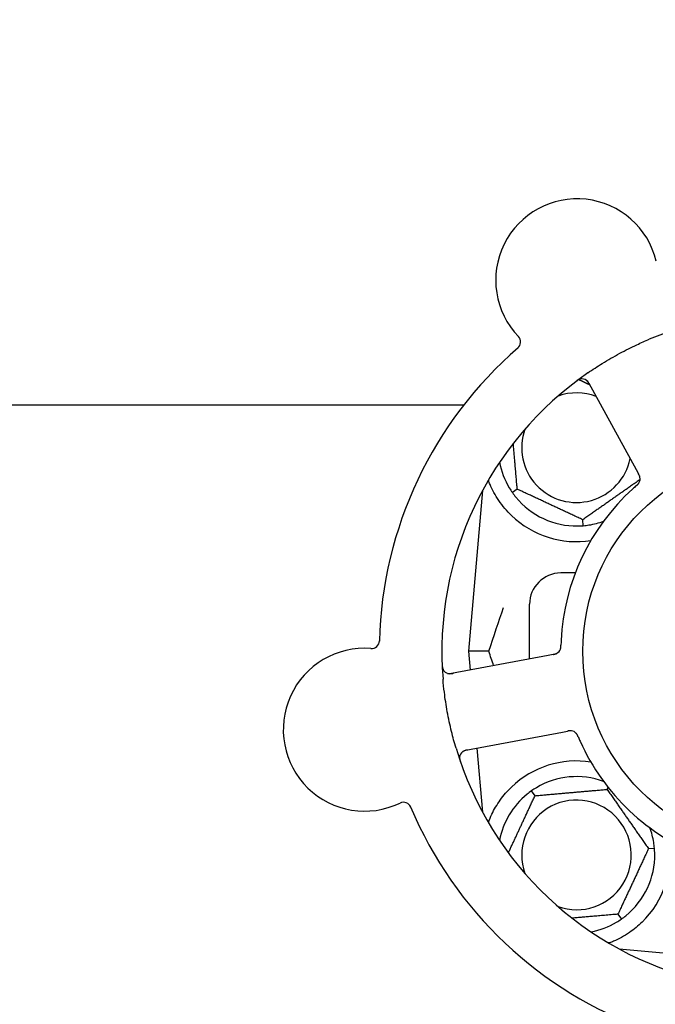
# Model space of a CAD drawing. Header units: inches. Extents: x 5 to 1128, y -85 to 748.
# Tile 22 of 256: x 134.97 to 137.51, y 207.9 to 211.83. Entities that reach past the tile are written whole.
import ezdxf

# ---------------------------------------------------------------- set-up
doc = ezdxf.new("R2010")
doc.units = ezdxf.units.IN
doc.header["$LTSCALE"] = 32
doc.header["$MEASUREMENT"] = 0
doc.layers.add('Dimension (ANSI)', color=7, linetype='Continuous', lineweight=25)
doc.layers.add('Visible (ANSI)', color=7, linetype='Continuous', lineweight=30)
doc.styles.add('Note Text (ANSI)', font='tahoma.ttf')
doc.dimstyles.new('SB Fraction-16 (ANSI)', dxfattribs={"dimscale": 32, "dimtxt": 0.125, "dimasz": 0.098425, "dimexe": 0.125, "dimexo": 0.0625, "dimgap": 0.031496, "dimtad": 0, "dimtih": 1, "dimtoh": 1, "dimdec": 4, "dimrnd": 1e-08, "dimzin": 0, "dimdsep": 46, "dimlunit": 5, "dimtxsty": 'Note Text (ANSI)', "dimcen": 0.09, "dimdle": 0.393701, "dimclrd": 256, "dimclre": 256, "dimclrt": 256, "dimadec": 0, "dimazin": 3, "dimtfac": 0.96, "dimtofl": 0, "dimtmove": 0, "dimatfit": 3, "dimfxl": 1, "dimfrac": 2, "dimtolj": 1, "dimtzin": 12, "dimlwd": -1, "dimlwe": -1, "dimarcsym": 0})

# ---------------------------------------------------------------- blocks, each defined once
blk = doc.blocks.new('*D16')
at = {"layer": 'Defpoints', "color": 0, "transparency": 16777216}
for p in [(170.3073, 471.9837), (79.417, 159.272), (130.3698, 159.272)]:
    blk.add_point(p, dxfattribs=at)
at = {"layer": 'Dimension (ANSI)', "transparency": 16777216}
for p, q in [((168.3073, 471.9837), (75.417, 471.9837)), ((79.417, 468.8341), (79.417, 327.6609)), ((79.417, 162.4216), (79.417, 320.5948)), ((128.3698, 159.272), (75.417, 159.272))]:
    blk.add_line(p, q, dxfattribs=at)
for points in [[(78.8921, 468.8341), (79.9419, 468.8341), (79.417, 471.9837)], [(78.8921, 162.4216), (79.9419, 162.4216), (79.417, 159.272)]]:
    blk.add_solid(points, dxfattribs=at)
at = {"layer": 'Dimension (ANSI)', "transparency": 16777216, "insert": (67.2142, 326.653), "char_height": 4, "attachment_point": 1, "style": 'Note Text (ANSI)'}
blk.add_mtext('\\A1;312 11/16', dxfattribs=at)

msp = doc.modelspace()

# ---------------------------------------------------------------- linework, layer by layer
at = {"layer": 'Visible (ANSI)'}
for p, q in [((137.2398, 210.38318), (137.42843, 210.03839)), ((133.46869, 210.29617), (136.74094, 210.29617)), ((137.42843, 210.03839), (137.43798, 210.02094)), ((136.81542, 209.95469), (136.75925, 209.3127)), ((136.95403, 209.95962), (136.93452, 209.94596)), ((137.21774, 209.81389), (137.21566, 209.83762)), ((137.18571, 209.6252), (137.128, 209.6252)), ((137.003, 209.28255), (137.003, 209.5002)), ((137.07753, 209.29661), (136.69133, 209.22375)), ((136.84072, 209.3127), (136.75925, 209.3127)), ((136.75925, 209.3127), (136.76581, 209.2378)), ((137.09706, 209.30029), (137.07753, 209.29661)), ((136.74908, 208.91765), (137.13528, 208.99051)), ((137.13528, 208.99051), (137.15483, 208.99419)), ((136.79309, 208.92595), (136.81542, 208.67072)), ((137.3125, 208.76183), (137.31643, 208.77026)), ((137.02493, 208.73667), (137.01126, 208.75619)), ((137.47808, 208.52536), (137.50181, 208.52744)), ((137.35608, 208.26373), (137.36974, 208.24422)), ((137.36102, 208.12512), (137.6898, 208.09635)), ((137.36425, 208.12337), (137.36425, 208.12483))]:
    msp.add_line(p, q, dxfattribs=at)
msp.add_circle((138.003, 209.3127), 0.7875, dxfattribs=at)
for centre, radius, start, end in [((137.19305, 210.79312), 0.325, 13.56477, 223.80207), ((138.003, 209.3127), 1.35, 52.62287, 112.74397), ((136.93594, 210.54653), 0.03125, 310.85452, 43.80207), ((138.003, 209.3127), 1.6, 130.81714, 178.5497), ((138.003, 209.3127), 1.35, 124.62287, 184.74397), ((137.21239, 210.36818), 0.03125, 28.68342, 126.83549), ((137.1905, 210.1252), 0.21875, 68.88811, 109.65889), ((137.1905, 210.1252), 0.21875, 160.34111, 348.47873), ((137.1905, 210.1252), 0.3125, 190.71622, 210.84193), ((137.41334, 210.00088), 0.03125, 329.46904, 11.46837), ((138.003, 209.3127), 0.875, 132.19111, 177.17573), ((137.1905, 210.1252), 0.3125, 219.15807, 270.84193), ((137.1905, 210.1252), 0.375, 226.24547, 278.78707), ((137.1905, 210.1252), 0.3125, 279.15807, 290.27972), ((137.128, 209.5002), 0.125, 90, 180), ((136.34475, 208.99987), 0.325, 85.56477, 295.80207), ((136.3723, 209.35505), 0.03125, 265.56477, 358.51231), ((137.09696, 209.33207), 0.03125, 298.67765, 340.13682), ((136.68554, 209.25446), 0.03125, 182.53135, 280.68342), ((137.16629, 208.96456), 0.03125, 41.46904, 83.46837), ((138.003, 209.3127), 1.35, 196.62287, 256.74397), ((138.003, 209.3127), 0.875, 204.19111, 249.17573), ((136.75487, 208.88694), 0.03125, 100.68342, 198.83549), ((137.1905, 208.5002), 0.375, 81.21293, 133.75453), ((137.1905, 208.5002), 0.3125, 69.72028, 120.84193), ((137.1905, 208.5002), 0.3125, 129.15807, 169.28378), ((136.49982, 208.67914), 0.03125, 22.85452, 115.80207), ((138.003, 209.3127), 1.6, 202.81714, 250.5497), ((137.1905, 208.5002), 0.21875, 250.34111, 199.65889), ((137.1905, 208.5002), 0.3125, 9.15807, 20.27972), ((137.1905, 208.5002), 0.375, 314.27762, 8.78707), ((137.1905, 208.5002), 0.3125, 309.15807, 0.84193), ((137.1905, 208.5002), 0.3125, 280.71622, 300.84193)]:
    msp.add_arc(centre, radius, start, end, dxfattribs=at)
for points, knots in [([(137.23597, 210.42363), (137.25484, 210.43666), (137.27392, 210.44912), (137.31611, 210.4752), (137.3396, 210.48877), (137.3861, 210.51378), (137.40879, 210.52516), (137.448, 210.54347), (137.46444, 210.55075), (137.48107, 210.55773)], [-0.73117437, -0.73117437, -0.73117437, -0.73117437, -0.55243049, -0.55243049, -0.34047291, -0.34047291, -0.14064238, -0.14064238, 0, 0, 0, 0]), ([(137.20639, 210.39885), (137.20611, 210.39879), (137.20576, 210.39871), (137.2046, 210.39841), (137.2037, 210.39814), (137.20173, 210.39742), (137.20057, 210.39693), (137.1986, 210.39594), (137.19798, 210.39561), (137.19645, 210.39475), (137.1955, 210.39419), (137.19353, 210.39293), (137.19249, 210.39222), (137.19089, 210.39108), (137.19029, 210.39065), (137.18913, 210.38978), (137.18856, 210.38936), (137.18799, 210.38892)], [0.051298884, 0.051298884, 0.051298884, 0.051298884, 0.057269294, 0.057269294, 0.069785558, 0.069785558, 0.083632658, 0.083632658, 0.089458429, 0.089458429, 0.097820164, 0.097820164, 0.107290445, 0.107290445, 0.113094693, 0.113094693, 0.118968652, 0.118968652, 0.118968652, 0.118968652]), ([(137.24369, 210.37606), (137.24324, 210.37689), (137.24278, 210.37772), (137.24099, 210.38094), (137.23959, 210.38328), (137.237, 210.38703), (137.23579, 210.38855), (137.23364, 210.39091), (137.23259, 210.39191), (137.23083, 210.39336), (137.23014, 210.39387), (137.2294, 210.39438), (137.22925, 210.39449), (137.2291, 210.39458)], [0, 0, 0, 0, 0.007248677, 0.007248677, 0.028564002, 0.028564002, 0.047482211, 0.047482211, 0.06536174, 0.06536174, 0.076705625, 0.076705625, 0.079955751, 0.079955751, 0.079955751, 0.079955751]), ([(136.93116, 209.85434), (136.91254, 209.87217), (136.89511, 209.89275), (136.86585, 209.93569), (136.85409, 209.95807), (136.84311, 209.98385), (136.84078, 209.98981), (136.83861, 209.99578)], [0.51551539, 0.51551539, 0.51551539, 0.51551539, 0.71204276, 0.71204276, 0.91166133, 0.91166133, 0.96773016, 0.96773016, 0.96773016, 0.96773016]), ([(137.42921, 209.9733), (137.42944, 209.9735), (137.42967, 209.9737), (137.43028, 209.97423), (137.43066, 209.97456), (137.43185, 209.97561), (137.43266, 209.97635), (137.43432, 209.9779), (137.43518, 209.97875), (137.43681, 209.98045), (137.43755, 209.9813), (137.43894, 209.98302), (137.43951, 209.98384), (137.44018, 209.98489), (137.44036, 209.98518), (137.44049, 209.9854)], [0.001596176, 0.001596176, 0.001596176, 0.001596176, 0.003937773, 0.003937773, 0.007842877, 0.007842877, 0.016055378, 0.016055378, 0.025513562, 0.025513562, 0.037191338, 0.037191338, 0.0541939, 0.0541939, 0.061558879, 0.061558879, 0.061558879, 0.061558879]), ([(137.42921, 209.9733), (137.42963, 209.97366), (137.43004, 209.97402), (137.43086, 209.97473), (137.43127, 209.97509), (137.43263, 209.9763), (137.43357, 209.97716), (137.43507, 209.9786), (137.43567, 209.9792), (137.437, 209.98061), (137.43766, 209.98138), (137.43878, 209.98279), (137.43925, 209.98345), (137.43997, 209.98452), (137.44024, 209.98498), (137.44041, 209.98525), (137.44043, 209.98529), (137.44043, 209.9853), (137.44043, 209.9853), (137.44043, 209.9853)], [0, 0, 0, 0, 0.004180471, 0.004180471, 0.008305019, 0.008305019, 0.018114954, 0.018114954, 0.025612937, 0.025612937, 0.036850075, 0.036850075, 0.047489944, 0.047489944, 0.05608938, 0.05608938, 0.05828692, 0.05828692, 0.058652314, 0.058652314, 0.058652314, 0.058652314]), ([(137.44419, 210.00583), (137.44418, 210.00592), (137.44416, 210.00602), (137.4441, 210.00632), (137.44406, 210.00654), (137.44386, 210.00752), (137.44363, 210.00843), (137.44296, 210.0106), (137.44246, 210.01194), (137.44129, 210.01462), (137.44063, 210.01598), (137.43962, 210.01791), (137.4393, 210.01852), (137.43881, 210.01942), (137.43865, 210.01972), (137.43832, 210.02032), (137.43817, 210.02061), (137.43801, 210.0209)], [0.038929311, 0.038929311, 0.038929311, 0.038929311, 0.040726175, 0.040726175, 0.043941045, 0.043941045, 0.054249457, 0.054249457, 0.066768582, 0.066768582, 0.078206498, 0.078206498, 0.083402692, 0.083402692, 0.086046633, 0.086046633, 0.088630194, 0.088630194, 0.088630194, 0.088630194]), ([(137.44406, 210.00663), (137.44406, 210.00663), (137.44405, 210.00664), (137.44404, 210.00671), (137.444, 210.00693), (137.44386, 210.0076), (137.44373, 210.00813), (137.44342, 210.00931), (137.44322, 210.00995), (137.44294, 210.01075), (137.44287, 210.01096), (137.44231, 210.01245), (137.44157, 210.01412), (137.44024, 210.01675), (137.43983, 210.01753), (137.43918, 210.01874), (137.43895, 210.01916), (137.43849, 210.02002), (137.43824, 210.02046), (137.43801, 210.0209)], [0.028019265, 0.028019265, 0.028019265, 0.028019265, 0.028672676, 0.028672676, 0.033062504, 0.033062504, 0.040781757, 0.040781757, 0.051074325, 0.051074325, 0.054504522, 0.054504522, 0.07506277, 0.07506277, 0.083066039, 0.083066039, 0.087153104, 0.087153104, 0.091266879, 0.091266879, 0.091266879, 0.091266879]), ([(137.42919, 209.97328), (137.42883, 209.97296), (137.42844, 209.97263), (137.42803, 209.97227), (137.42433, 209.96905), (137.41933, 209.96461), (137.41535, 209.961)], [0.48080563, 0.48080563, 0.48080563, 0.48080563, 0.5329828, 0.5329828, 0.5329828, 1, 1, 1, 1]), ([(137.12608, 209.32075), (137.12617, 209.32097), (137.12627, 209.32125), (137.12655, 209.32208), (137.12674, 209.32269), (137.12708, 209.324), (137.12723, 209.32468), (137.1275, 209.32607), (137.12761, 209.32675), (137.12783, 209.32842), (137.12794, 209.32944), (137.12806, 209.33096), (137.1281, 209.33142), (137.1282, 209.33308), (137.12825, 209.33432), (137.12831, 209.33593), (137.12832, 209.33634), (137.12834, 209.33691), (137.12834, 209.33709), (137.12835, 209.33726)], [0.044252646, 0.044252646, 0.044252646, 0.044252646, 0.05067159, 0.05067159, 0.061250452, 0.061250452, 0.07105005, 0.07105005, 0.078610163, 0.078610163, 0.087196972, 0.087196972, 0.090753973, 0.090753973, 0.100050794, 0.100050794, 0.103147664, 0.103147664, 0.104517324, 0.104517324, 0.104517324, 0.104517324]), ([(137.12622, 209.3211), (137.12622, 209.3211), (137.12623, 209.32113), (137.12628, 209.32125), (137.12633, 209.32139), (137.12647, 209.32181), (137.12659, 209.32216), (137.12694, 209.32333), (137.12718, 209.32424), (137.12756, 209.32621), (137.12772, 209.32724), (137.128, 209.32967), (137.12811, 209.33112), (137.12825, 209.33394), (137.12829, 209.33533), (137.12834, 209.33688), (137.12834, 209.33707), (137.12835, 209.33726)], [0.030853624, 0.030853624, 0.030853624, 0.030853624, 0.032941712, 0.032941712, 0.036385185, 0.036385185, 0.042347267, 0.042347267, 0.055267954, 0.055267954, 0.065838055, 0.065838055, 0.077516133, 0.077516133, 0.087897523, 0.087897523, 0.089364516, 0.089364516, 0.089364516, 0.089364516]), ([(137.09706, 209.30029), (137.09758, 209.30039), (137.0981, 209.30049), (137.09911, 209.30068), (137.09961, 209.30078), (137.10073, 209.301), (137.10134, 209.30112), (137.10352, 209.30159), (137.10491, 209.30193), (137.10705, 209.30255), (137.10798, 209.30287), (137.10962, 209.30352), (137.11032, 209.30383), (137.11146, 209.30439), (137.11196, 209.30466), (137.11225, 209.30482), (137.11229, 209.30484), (137.11229, 209.30484), (137.11229, 209.30484), (137.11229, 209.30484)], [0, 0, 0, 0, 0.004355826, 0.004355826, 0.008687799, 0.008687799, 0.014307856, 0.014307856, 0.029588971, 0.029588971, 0.043844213, 0.043844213, 0.054171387, 0.054171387, 0.06195455, 0.06195455, 0.063871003, 0.063871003, 0.063878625, 0.063878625, 0.063878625, 0.063878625]), ([(137.0971, 209.3003), (137.09739, 209.30035), (137.09768, 209.30041), (137.09929, 209.30071), (137.10064, 209.30098), (137.10345, 209.3016), (137.10492, 209.30197), (137.10751, 209.30276), (137.10866, 209.30317), (137.11075, 209.30405), (137.11173, 209.30454), (137.11253, 209.30498), (137.11265, 209.30505), (137.11275, 209.3051)], [0, 0, 0, 0, 0.002309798, 0.002309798, 0.012623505, 0.012623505, 0.02433842, 0.02433842, 0.035397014, 0.035397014, 0.047442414, 0.047442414, 0.049661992, 0.049661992, 0.049661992, 0.049661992]), ([(136.65403, 209.26014), (136.65405, 209.25951), (136.65407, 209.25889), (136.65415, 209.25722), (136.65421, 209.25614), (136.65437, 209.25415), (136.65446, 209.25323), (136.65473, 209.25088), (136.65496, 209.24943), (136.65545, 209.24692), (136.65571, 209.24582), (136.65624, 209.24397), (136.6565, 209.24318), (136.65708, 209.24162), (136.65741, 209.24089), (136.6578, 209.24008), (136.65788, 209.23991), (136.65796, 209.23977)], [0, 0, 0, 0, 0.005149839, 0.005149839, 0.013554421, 0.013554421, 0.020527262, 0.020527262, 0.031641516, 0.031641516, 0.041623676, 0.041623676, 0.051235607, 0.051235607, 0.06373445, 0.06373445, 0.067355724, 0.067355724, 0.067355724, 0.067355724]), ([(136.70942, 208.92651), (136.70286, 208.94847), (136.6969, 208.97048), (136.68517, 209.01854), (136.67954, 209.04496), (136.67, 209.09754), (136.66609, 209.12337), (136.66084, 209.16645), (136.65907, 209.18371), (136.65763, 209.20105)], [-0.73118965, -0.73118965, -0.73118965, -0.73118965, -0.55244576, -0.55244576, -0.34137939, -0.34137939, -0.13566771, -0.13566771, 0, 0, 0, 0]), ([(136.67582, 209.22476), (136.67611, 209.22467), (136.67646, 209.22457), (136.67819, 209.22411), (136.67992, 209.22378), (136.68307, 209.2235), (136.68459, 209.22345), (136.68846, 209.22359), (136.6909, 209.22384), (136.69442, 209.22437), (136.69545, 209.22455), (136.69743, 209.2249), (136.69838, 209.22508), (136.69932, 209.22526)], [0.058736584, 0.058736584, 0.058736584, 0.058736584, 0.064782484, 0.064782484, 0.086145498, 0.086145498, 0.103238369, 0.103238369, 0.123434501, 0.123434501, 0.131598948, 0.131598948, 0.13893919, 0.13893919, 0.13893919, 0.13893919]), ([(137.17031, 208.99555), (137.17031, 208.99555), (137.17031, 208.99555), (137.17024, 208.99556), (137.17001, 208.99559), (137.16933, 208.99566), (137.16879, 208.9957), (137.16757, 208.99577), (137.1669, 208.99578), (137.16605, 208.99576), (137.16583, 208.99575), (137.16424, 208.99569), (137.16242, 208.9955), (137.15951, 208.99505), (137.15864, 208.9949), (137.15729, 208.99465), (137.15682, 208.99457), (137.15586, 208.99439), (137.15536, 208.99429), (137.15487, 208.9942)], [0.028019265, 0.028019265, 0.028019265, 0.028019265, 0.028672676, 0.028672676, 0.033062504, 0.033062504, 0.040781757, 0.040781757, 0.051074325, 0.051074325, 0.054504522, 0.054504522, 0.075062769, 0.075062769, 0.083066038, 0.083066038, 0.087153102, 0.087153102, 0.091266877, 0.091266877, 0.091266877, 0.091266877]), ([(137.17111, 208.99543), (137.17102, 208.99544), (137.17092, 208.99546), (137.17062, 208.9955), (137.1704, 208.99553), (137.1694, 208.99563), (137.16846, 208.9957), (137.1662, 208.99573), (137.16477, 208.99567), (137.16186, 208.99538), (137.16036, 208.99517), (137.15821, 208.99482), (137.15754, 208.9947), (137.15653, 208.99451), (137.15619, 208.99445), (137.15552, 208.99433), (137.1552, 208.99426), (137.15487, 208.9942)], [0.038929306, 0.038929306, 0.038929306, 0.038929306, 0.040726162, 0.040726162, 0.043941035, 0.043941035, 0.054249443, 0.054249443, 0.066768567, 0.066768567, 0.078206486, 0.078206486, 0.083402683, 0.083402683, 0.086046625, 0.086046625, 0.088630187, 0.088630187, 0.088630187, 0.088630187]), ([(137.19742, 208.97113), (137.19731, 208.97141), (137.19719, 208.97169), (137.19687, 208.97243), (137.19667, 208.9729), (137.19604, 208.97435), (137.19559, 208.97535), (137.19462, 208.97741), (137.19409, 208.97849), (137.19297, 208.98057), (137.19239, 208.98153), (137.19119, 208.98339), (137.19058, 208.98418), (137.18979, 208.98514), (137.18957, 208.9854), (137.1894, 208.98559)], [0.001596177, 0.001596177, 0.001596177, 0.001596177, 0.00393777, 0.00393777, 0.007842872, 0.007842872, 0.016055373, 0.016055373, 0.025513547, 0.025513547, 0.037191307, 0.037191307, 0.054193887, 0.054193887, 0.06155888, 0.06155888, 0.06155888, 0.06155888]), ([(137.19742, 208.97113), (137.19721, 208.97164), (137.197, 208.97214), (137.19657, 208.97314), (137.19636, 208.97364), (137.19563, 208.97531), (137.1951, 208.97647), (137.1942, 208.97833), (137.19381, 208.97909), (137.19288, 208.9808), (137.19235, 208.98167), (137.19136, 208.98316), (137.19088, 208.98382), (137.19008, 208.98483), (137.18973, 208.98523), (137.18952, 208.98547), (137.18949, 208.9855), (137.18948, 208.98551), (137.18948, 208.98551), (137.18948, 208.98551)], [0, 0, 0, 0, 0.004180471, 0.004180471, 0.008305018, 0.008305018, 0.018114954, 0.018114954, 0.025612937, 0.025612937, 0.036850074, 0.036850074, 0.047489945, 0.047489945, 0.056089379, 0.056089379, 0.058286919, 0.058286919, 0.058652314, 0.058652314, 0.058652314, 0.058652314]), ([(137.19744, 208.9711), (137.19762, 208.97066), (137.19783, 208.97019), (137.19804, 208.96968), (137.19996, 208.96518), (137.20264, 208.95905), (137.20484, 208.95414)], [0.48080563, 0.48080563, 0.48080563, 0.48080563, 0.5329828, 0.5329828, 0.5329828, 1, 1, 1, 1]), ([(136.72385, 208.89072), (136.72382, 208.89043), (136.72379, 208.89007), (136.72371, 208.88887), (136.72369, 208.88794), (136.72377, 208.88584), (136.72388, 208.88458), (136.72421, 208.88241), (136.72433, 208.88172), (136.72467, 208.87999), (136.72492, 208.87892), (136.7255, 208.87666), (136.72585, 208.87545), (136.72644, 208.87357), (136.72667, 208.87287), (136.72713, 208.8715), (136.72737, 208.87083), (136.7276, 208.87015)], [0.051298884, 0.051298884, 0.051298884, 0.051298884, 0.057269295, 0.057269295, 0.069785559, 0.069785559, 0.08363266, 0.08363266, 0.08945843, 0.08945843, 0.097820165, 0.097820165, 0.107290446, 0.107290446, 0.113094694, 0.113094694, 0.118968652, 0.118968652, 0.118968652, 0.118968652]), ([(136.75705, 208.91915), (136.75612, 208.91898), (136.75519, 208.9188), (136.75157, 208.91809), (136.74892, 208.91748), (136.74455, 208.91617), (136.74273, 208.91549), (136.73982, 208.91418), (136.73855, 208.91349), (136.73662, 208.91226), (136.73592, 208.91177), (136.73521, 208.91122), (136.73506, 208.9111), (136.73493, 208.911)], [0, 0, 0, 0, 0.007248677, 0.007248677, 0.028564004, 0.028564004, 0.047482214, 0.047482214, 0.065361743, 0.065361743, 0.076705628, 0.076705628, 0.079955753, 0.079955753, 0.079955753, 0.079955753]), ([(136.83868, 208.62957), (136.84283, 208.64088), (136.84765, 208.65258), (136.86137, 208.68098), (136.8726, 208.70045), (136.89943, 208.73772), (136.91497, 208.75557), (136.93116, 208.77107)], [1.39089206, 1.39089206, 1.39089206, 1.39089206, 1.4959744, 1.4959744, 1.66977331, 1.66977331, 1.84048199, 1.84048199, 1.84048199, 1.84048199]), ([(137.4523, 208.23171), (137.43716, 208.21695), (137.42021, 208.20303), (137.3812, 208.17626), (137.35879, 208.16436), (137.33306, 208.15331), (137.32735, 208.15101), (137.32161, 208.14887)], [0.55181372, 0.55181372, 0.55181372, 0.55181372, 0.71000954, 0.71000954, 0.90366002, 0.90366002, 0.95550669, 0.95550669, 0.95550669, 0.95550669])]:
    msp.add_open_spline(points, degree=3, knots=knots, dxfattribs=at)
for points, weights in [([(137.19998, 210.39662), (137.22239, 210.38618), (137.24356, 210.3763)], [1.07843603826, 1.09878333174, 1.1102393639]), ([(136.95403, 209.95962), (136.94551, 210.05701), (136.93804, 210.14238)], [1.04422863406, 1.14843950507, 1.11819795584]), ([(137.44444, 209.99782), (137.33096, 209.91836), (137.21566, 209.83762)], [1.05318140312, 1.20116354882, 1.04422863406]), ([(137.21566, 209.83762), (137.08485, 209.89862), (136.95403, 209.95962)], [1.04422863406, 1.20577136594, 1.04422863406]), ([(136.91859, 208.50862), (136.97018, 208.61927), (137.02493, 208.73667)], [1.07748863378, 1.18694802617, 1.04422863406]), ([(137.02493, 208.73667), (137.16871, 208.74925), (137.3125, 208.76183)], [1.04422863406, 1.20577136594, 1.04422863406]), ([(137.3125, 208.76183), (137.39529, 208.6436), (137.47808, 208.52536)], [1.04422863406, 1.20577136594, 1.04422863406]), ([(137.47808, 208.52536), (137.41708, 208.39455), (137.35608, 208.26373)], [1.04422863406, 1.20577136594, 1.04422863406]), ([(137.35608, 208.26373), (137.25869, 208.25521), (137.17332, 208.24774)], [1.04422863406, 1.14843950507, 1.11819795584]), ([(137.32161, 208.14887), (137.32004, 208.14899), (137.31847, 208.14912)], [0.999914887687, 0.999914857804, 0.999914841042])]:
    msp.add_rational_spline(points, weights, degree=2, dxfattribs=at)
for points in [[(136.92219, 209.96499), (136.9259, 209.95879), (136.93015, 209.95221), (136.93452, 209.94596)], [(136.93452, 209.94596), (136.93889, 209.93972), (136.94362, 209.93347), (136.94819, 209.92787)], [(137.19509, 209.81274), (137.20232, 209.81284), (137.21014, 209.81323), (137.21774, 209.81389)], [(137.21774, 209.81389), (137.22533, 209.81456), (137.2331, 209.81553), (137.24024, 209.81668)], [(136.84072, 209.3127), (136.86037, 209.37298), (136.88049, 209.43239), (136.89903, 209.48701)], [(137.12907, 209.35582), (137.12877, 209.34984), (137.12849, 209.3422), (137.12835, 209.33726)], [(136.85957, 209.25549), (136.85329, 209.27439), (136.84698, 209.2935), (136.84072, 209.3127)], [(137.03029, 208.76851), (137.02409, 208.7648), (137.01751, 208.76055), (137.01126, 208.75619)], [(137.01126, 208.75619), (137.00502, 208.75181), (136.99878, 208.74708), (136.99317, 208.74252)], [(137.50181, 208.52744), (137.50114, 208.53503), (137.50017, 208.5428), (137.49902, 208.54994)], [(137.50297, 208.50479), (137.50286, 208.51202), (137.50247, 208.51984), (137.50181, 208.52744)], [(137.36974, 208.24422), (137.37599, 208.24859), (137.38223, 208.25332), (137.38783, 208.25789)], [(137.35071, 208.23189), (137.35692, 208.2356), (137.3635, 208.23985), (137.36974, 208.24422)]]:
    msp.add_open_spline(points, degree=3, dxfattribs=at)

# ---------------------------------------------------------------- dimensions: what is measured, and where the dimension line sits
at = {"layer": 'Dimension (ANSI)'}
dim = msp.add_linear_dim(base=(79.41701, 159.27197), p1=(170.30726, 471.98367), p2=(130.36976, 159.27197), angle=270, dimstyle='SB Fraction-16 (ANSI)', override={"dimgap": 0.031496, "dimdec": 4, "dimtol": 0, "dimlim": 0, "dimtp": 0, "dimtm": 0, "dimtdec": 2, "dimatfit": 1}, dxfattribs=at)
dim.commit()
dim.dimension.update_dxf_attribs({"geometry": '*D16', "text_midpoint": (79.41701, 324.12782), "dimtype": 160})

doc.saveas('drawing.dxf')
